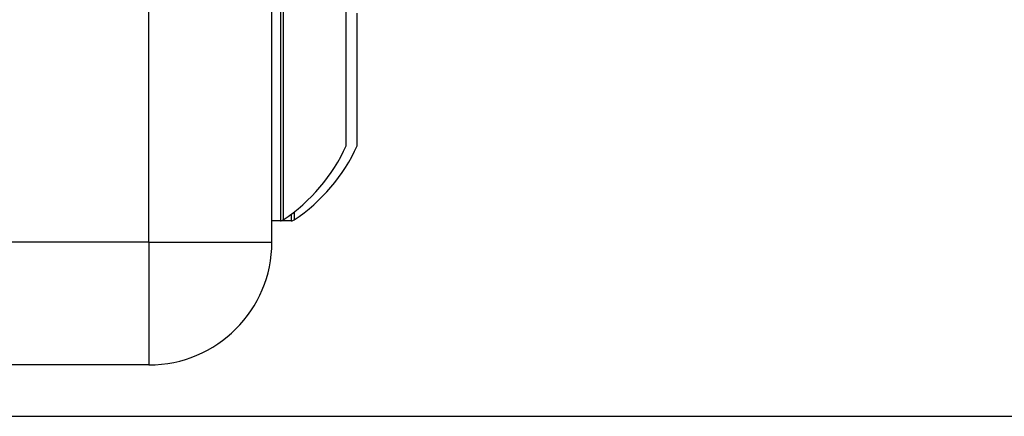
# Model space of a CAD drawing. Header units: inches. Extents: x 2.2 to 24.2, y 1.1 to 18.1.
# Tile 17 of 106: x 15.386 to 15.761, y 8.27 to 8.421. Entities that reach past the tile are written whole.
import ezdxf

# ---------------------------------------------------------------- set-up
doc = ezdxf.new("R2010")
doc.units = ezdxf.units.IN
doc.header["$MEASUREMENT"] = 0
doc.layers.add('1', color=7, linetype='Continuous')
doc.styles.add('CONVERTER_11', font='txt.shx', dxfattribs={"width": 0.9})
doc.dimstyles.new('ME10_DIM_13', dxfattribs={"dimtxt": 0.275591, "dimasz": 0.275591, "dimexe": 0.159843, "dimexo": 0.1, "dimgap": 0.2, "dimtad": 0, "dimtih": 1, "dimtoh": 1, "dimzin": 4, "dimdsep": 46, "dimtxsty": 'CONVERTER_11', "dimsah": 1, "dimcen": 0.09, "dimclrd": 140, "dimclre": 140, "dimclrt": 4, "dimadec": 0, "dimazin": 0, "dimtfac": 1, "dimtdec": 4, "dimtix": 1, "dimtofl": 0, "dimtmove": 0, "dimatfit": 0, "dimfxl": 1, "dimtolj": 1, "dimtzin": 0, "dimarcsym": 0})

# ---------------------------------------------------------------- blocks, each defined once
blk = doc.blocks.new('B250_front_panel__1', base_point=(20.09929, 16.53928))
at = {"color": 124, "linetype": 'Continuous'}
for p, q in [((30.87054, 16.67223), (30.87054, 18.00673)), ((30.9707, 16.91289), (30.9707, 16.80069)), ((30.97287, 16.91224), (30.97287, 16.68914)), ((30.9707, 16.80069), (30.9707, 16.68848)), ((30.97902, 16.69347), (30.97902, 16.68848)), ((30.9812, 16.69513), (30.9812, 16.68914)), ((30.87054, 16.67223), (20.55804, 16.67223)), ((30.87054, 16.67223), (30.87054, 16.57848)), ((30.87054, 16.67223), (30.96429, 16.67223))]:
    blk.add_line(p, q, dxfattribs=at)
at = {"color": 7, "linetype": 'Continuous'}
for p, q in [((30.96429, 16.68848), (30.96429, 16.91289)), ((31.02093, 16.80069), (31.02093, 16.85566)), ((31.02925, 16.80069), (31.02925, 16.84682)), ((31.02093, 16.74571), (31.02093, 16.80069)), ((31.02925, 16.74571), (31.02925, 16.80069)), ((30.9707, 16.68848), (30.96429, 16.68848)), ((30.96429, 16.67223), (30.96429, 16.68848)), ((30.97902, 16.68848), (30.9707, 16.68848)), ((30.87054, 16.57848), (30.04109, 16.57848))]:
    blk.add_line(p, q, dxfattribs=at)
for centre, radius, start, end in [((30.89888, 16.80069), 0.13386, 303.55731, 335.75037), ((30.9072, 16.80069), 0.13386, 303.55731, 335.75037), ((30.9707, 16.69242), 0.00394, 270, 303.55731), ((30.97902, 16.69242), 0.00394, 270, 303.55731), ((30.87054, 16.67223), 0.09375, 270, 0)]:
    blk.add_arc(centre, radius, start, end, dxfattribs=at)
blk = doc.blocks.new('cu_usrp-twinrx__2', base_point=(20.09929, 16.53928))
blk.add_blockref('B250_front_panel__1', (20.09929, 16.53928))
blk = doc.blocks.new('*D20')
at = {"layer": '1', "color": 140, "linetype": 'Continuous'}
for p, q in [((30.74952, 18.1804), (32.50979, 18.1804)), ((32.34995, 17.69764), (32.34995, 18.1804)), ((32.34995, 16.53928), (32.34995, 17.02205)), ((30.08426, 16.53928), (32.50979, 16.53928))]:
    blk.add_line(p, q, dxfattribs=at)
at = {"layer": '1', "color": 140}
for points in [[(32.38623, 17.90481), (32.31367, 17.90481), (32.34995, 18.1804)], [(32.31367, 16.81487), (32.38623, 16.81487), (32.34995, 16.53928)]]:
    blk.add_solid(points, dxfattribs=at)
at = {"layer": '1', "color": 4, "insert": (32.01579, 17.22205), "char_height": 0.275591, "attachment_point": 7, "rotation": 0.00014, "line_spacing_factor": 0.60024, "style": 'CONVERTER_11'}
blk.add_mtext('1.64', dxfattribs=at)
blk = doc.blocks.new('FRONT1', base_point=(25.71429, 17.35984))
blk.add_blockref('cu_usrp-twinrx__2', (20.09929, 16.53928))
at = {"layer": '1'}
dim = blk.add_linear_dim(base=(32.34995, 16.53928), p1=(30.64952, 18.1804), p2=(29.98426, 16.53928), angle=90, dimstyle='ME10_DIM_13', dxfattribs=at)
dim.commit()
dim.dimension.update_dxf_attribs({"geometry": '*D20', "text_midpoint": (32.34995, 17.35984), "text_rotation": 0.00014})

msp = doc.modelspace()

# ---------------------------------------------------------------- block references
at = {"xscale": 0.5, "yscale": 0.5, "zscale": 0.5}
msp.add_blockref('FRONT1', (12.85714, 8.67992), dxfattribs=at)

doc.saveas('drawing.dxf')
